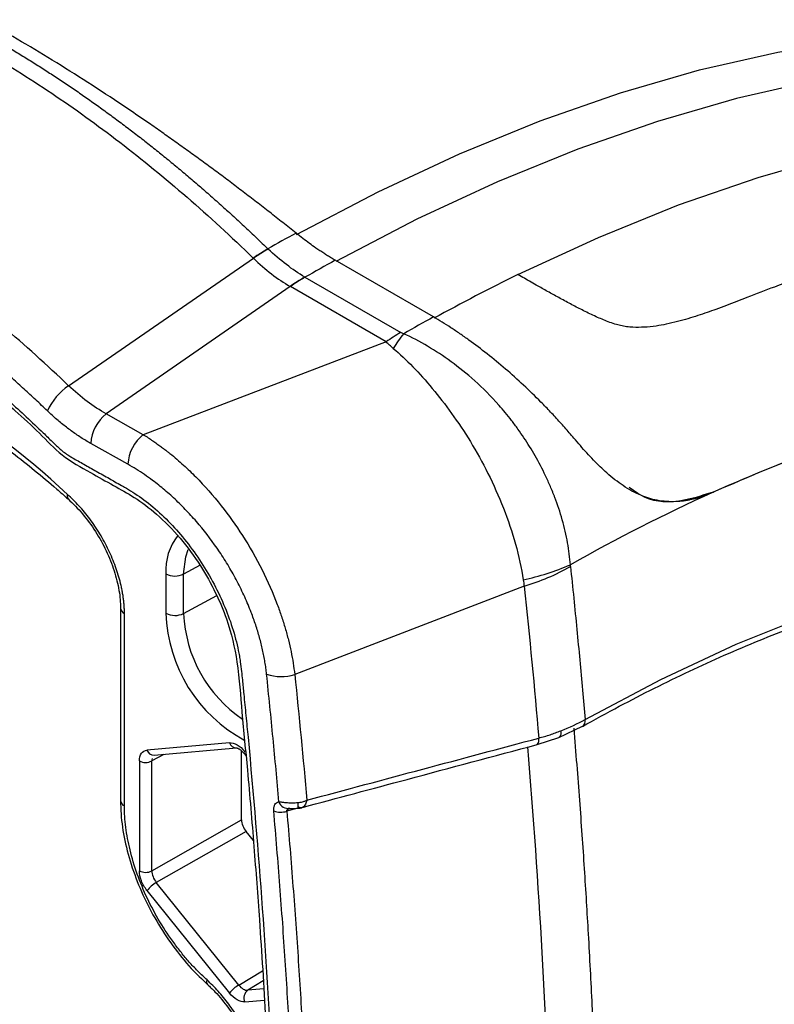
# Model space of a CAD drawing. Header units: millimetres. Extents: x 19 to 819, y 19 to 629.
# Tile 53 of 56: x 677 to 706, y 562 to 601. Entities that reach past the tile are written whole.
import ezdxf

# ---------------------------------------------------------------- set-up
doc = ezdxf.new("R2010")
doc.units = ezdxf.units.MM
doc.header["$LTSCALE"] = 3

msp = doc.modelspace()

# ---------------------------------------------------------------- linework, layer by layer
for p, q in [((678.702, 586.405), (685.974, 591.418)), ((693.052, 589.107), (689.188, 591.338)), ((687.998, 590.669), (691.764, 588.495)), ((687.417, 590.308), (680.184, 585.295)), ((687.429, 590.302), (687.417, 590.308)), ((691.194, 588.128), (687.429, 590.302)), ((691.194, 588.128), (681.641, 584.478)), ((681.641, 584.478), (680.184, 585.295)), ((681.035, 583.314), (679.577, 584.131)), ((704.058, 582.223), (704.066, 582.218)), ((683.871, 579.343), (683.227, 578.996)), ((682.533, 579.003), (682.533, 577.452)), ((683.227, 577.445), (683.227, 578.996)), ((696.625, 578.517), (687.596, 575.048)), ((683.227, 577.445), (684.53, 578.146)), ((680.744, 577.663), (680.744, 570.088)), ((680.898, 569.873), (680.898, 577.448)), ((697.979, 572.566), (698.92, 573.007)), ((697.13, 572.289), (697.991, 572.57)), ((685.028, 572.362), (681.786, 572.072)), ((682.064, 571.866), (685.307, 572.156)), ((685.506, 569.326), (685.506, 572.041)), ((682.45, 571.901), (681.976, 571.642)), ((685.604, 571.939), (685.683, 571.84)), ((681.485, 571.644), (681.485, 567.321)), ((681.976, 567.318), (681.976, 571.642)), ((687.751, 569.791), (687.287, 569.666)), ((687.376, 569.775), (687.341, 569.773)), ((681.976, 567.318), (685.506, 569.326)), ((685.682, 568.871), (682.153, 566.863)), ((685.971, 568.512), (685.682, 568.871)), ((685.395, 562.829), (682.153, 566.863)), ((681.786, 566.546), (685.028, 562.513)), ((685.395, 562.829), (686.333, 563.392)), ((686.358, 562.991), (685.749, 562.625)), ((686.377, 562.681), (685.749, 562.625)), ((685.629, 562.166), (686.406, 562.235))]:
    msp.add_line(p, q)
at = {"flags": 128}
for points in [[(687.667, 592.354), (690.876, 594.032), (694.074, 595.521), (697.253, 596.818), (700.405, 597.92), (703.522, 598.824), (706.598, 599.527), (709.624, 600.028), (712.594, 600.327), (715.499, 600.421), (718.334, 600.311), (721.091, 599.997), (723.763, 599.481), (726.344, 598.762), (728.828, 597.843), (731.209, 596.726), (733.481, 595.414), (735.638, 593.911), (736.144, 593.517)], [(733.638, 594.964), (732.498, 595.59), (730.131, 596.7), (727.661, 597.615), (725.095, 598.331), (722.438, 598.846), (719.697, 599.16), (716.879, 599.272), (713.991, 599.18), (711.039, 598.887), (708.03, 598.392), (704.973, 597.696), (701.873, 596.802), (698.739, 595.71), (695.579, 594.425), (692.399, 592.949), (689.208, 591.286)], [(696.375, 590.774), (699.547, 592.24), (702.699, 593.516), (705.824, 594.599), (708.915, 595.486), (711.964, 596.175), (714.964, 596.665), (717.907, 596.954), (720.788, 597.041), (723.598, 596.927), (726.331, 596.611), (728.98, 596.095), (731.54, 595.38), (734.003, 594.467), (736.364, 593.358), (737.501, 592.733)], [(699.018, 573.275), (701.996, 574.85), (704.962, 576.234), (707.909, 577.42), (710.827, 578.407), (713.708, 579.19), (716.544, 579.768), (719.326, 580.139), (722.045, 580.303), (724.695, 580.257), (727.267, 580.004), (729.754, 579.542), (732.148, 578.874), (734.442, 578.002), (736.63, 576.929), (738.705, 575.656), (740.661, 574.189), (742.492, 572.531), (744.193, 570.687), (745.759, 568.664), (747.186, 566.465), (748.468, 564.099), (749.603, 561.572)], [(683.227, 578.996), (683.31, 579.678), (683.411, 579.964)], [(685.604, 571.939), (685.602, 571.942), (685.601, 571.959), (685.61, 571.984), (685.629, 572.015)]]:
    msp.add_lwpolyline(points, dxfattribs=at)
for centre, radius, start, end in [((728.931, 517.709), 85.346, 118.9288, 119.77814), ((691.882, 582.517), 10.695, 119.9374, 123.5871), ((692.016, 582.516), 10.758, 120.5439, 124.1629), ((730.18, 516.947), 84.936, 118.85622, 119.77694), ((691.217, 584.945), 6.573, 119.3806, 125.3181), ((691.256, 584.995), 6.543, 119.8659, 125.8043), ((731.808, 518.635), 80.371, 116.15928, 118.81442), ((657.762, 559.918), 30.494, 46.7445, 73.2609), ((734.033, 514.735), 84.916, 118.85615, 119.76082), ((695.022, 582.822), 6.543, 119.8659, 125.8043), ((697.287, 584.174), 6.892, 141.638, 147.5324), ((680.022, 584.446), 2.362, 123.9921, 155.7738), ((681.139, 584.057), 1.563, 127.6526, 177.32), ((682.596, 583.241), 1.563, 127.6526, 177.32), ((678.811, 582.055), 0.169, 154.9726, 219.2878), ((734.183, 515.897), 72.839, 114.45836, 119.38728), ((684.755, 579.15), 2.227, 142.2616, 183.7776), ((694.683, 587.919), 9.344, 281.7423, 293.7054), ((694.037, 587.073), 8.939, 286.831, 299.541), ((682.887, 579.689), 0.772, 242.6993, 296.146), ((681.004, 577.687), 0.261, 185.4257, 246.1816), ((682.887, 578.138), 0.772, 242.6993, 296.146), ((688.413, 577.637), 5.883, 181.8029, 241.7494), ((688.496, 577.66), 5.274, 182.3379, 235.9705), ((687.059, 576.689), 1.727, 250.7859, 288.143), ((698.758, 573.219), 0.266, 305.1556, 12.1124), ((696.925, 572.477), 0.279, 317.8983, 13.7206), ((682.063, 572.157), 0.29, 196.9294, 270.1925), ((685.307, 572.447), 0.291, 196.9804, 269.3046), ((681.733, 572.124), 0.539, 242.6565, 296.7662), ((681.003, 570.111), 0.261, 185.1098, 246.2104), ((687.339, 570.161), 0.384, 198.4832, 280.5486), ((686.723, 569.884), 1.014, 354.2974, 6.9999), ((687.049, 570.414), 0.785, 249.3814, 287.6467), ((681.733, 567.8), 0.539, 242.6565, 296.7662), ((682.827, 565.71), 1.335, 120.3192, 141.2312), ((684.295, 562.955), 0.166, 153.9181, 218.3141), ((686.069, 561.677), 1.335, 120.3192, 141.2312), ((685.979, 562.32), 0.382, 126.9938, 203.8498)]:
    msp.add_arc(centre, radius, start, end)
msp.add_ellipse((685.859, 569.122), major_axis=(-0.25, 0.433), ratio=0.577483, start_param=0.785466, end_param=1.832487)
for points, knots in [([(737.664, 592.632), (737.11, 593.229), (735.737, 594.708), (733.381, 596.902), (730.636, 599.219), (727.772, 601.361), (724.808, 603.329), (721.747, 605.12), (718.6, 606.73), (715.376, 608.158), (712.081, 609.402), (708.726, 610.461), (705.315, 611.329), (701.92, 612.014), (699.651, 612.311), (698.545, 612.455)], [0, 0, 0, 0, 0.05462, 0.135301, 0.215441, 0.295121, 0.374421, 0.453418, 0.53219, 0.610792, 0.689302, 0.767801, 0.846372, 0.925103, 1, 1, 1, 1]), ([(687.647, 592.405), (687.475, 592.543), (687.13, 592.819), (686.612, 593.226), (686.092, 593.63), (685.572, 594.029), (685.052, 594.423), (684.53, 594.813), (684.009, 595.198), (683.486, 595.578), (682.964, 595.953), (682.441, 596.323), (681.147, 597.226), (679.092, 598.593), (676.331, 600.269), (673.654, 601.73), (671.652, 602.694), (670.267, 603.296), (669.446, 603.633), (668.643, 603.942), (667.86, 604.223), (667.094, 604.478), (666.598, 604.626), (666.351, 604.7)], [0, 0, 0, 0, 0.0225119, 0.0450685, 0.0676705, 0.0903184, 0.113013, 0.1357548, 0.1585446, 0.181383, 0.2042708, 0.2272086, 0.2501971, 0.3751301, 0.5005709, 0.625572, 0.7501041, 0.7921548, 0.8340394, 0.8757621, 0.917327, 0.9587384, 1, 1, 1, 1]), ([(665.248, 604.079), (665.397, 604.051), (665.695, 603.995), (666.144, 603.899), (666.596, 603.796), (667.049, 603.684), (667.504, 603.563), (667.961, 603.434), (668.419, 603.296), (668.879, 603.15), (669.341, 602.995), (669.803, 602.833), (670.267, 602.661), (670.732, 602.482), (671.198, 602.294), (671.666, 602.098), (672.133, 601.894), (672.602, 601.681), (673.072, 601.461), (673.541, 601.232), (674.012, 600.995), (674.483, 600.751), (674.954, 600.498), (675.425, 600.238), (675.896, 599.97), (676.368, 599.694), (676.839, 599.41), (677.31, 599.118), (677.781, 598.819), (678.251, 598.513), (678.721, 598.199), (679.191, 597.878), (679.659, 597.549), (680.127, 597.213), (680.594, 596.87), (681.061, 596.519), (681.526, 596.162), (681.99, 595.798), (682.452, 595.426), (682.914, 595.048), (683.373, 594.663), (683.832, 594.272), (684.289, 593.873), (684.744, 593.469), (685.197, 593.058), (685.648, 592.64), (686.098, 592.216), (686.395, 591.929), (686.544, 591.785)], [0, 0, 0, 0, 0.0217391, 0.0434783, 0.0652174, 0.0869566, 0.1086957, 0.1304348, 0.152174, 0.1739131, 0.1956522, 0.2173913, 0.2391305, 0.2608696, 0.2826087, 0.3043479, 0.326087, 0.3478261, 0.3695652, 0.3913044, 0.4130435, 0.4347826, 0.4565217, 0.4782609, 0.5, 0.5217391, 0.5434782, 0.5652174, 0.5869565, 0.6086956, 0.6304347, 0.6521739, 0.673913, 0.6956521, 0.7173912, 0.7391304, 0.7608695, 0.7826086, 0.8043478, 0.8260869, 0.847826, 0.8695652, 0.8913043, 0.9130434, 0.9347826, 0.9565217, 0.9782609, 1, 1, 1, 1]), ([(664.69, 603.708), (666.415, 603.391), (668.163, 602.886), (671.706, 601.518), (673.501, 600.655), (675.774, 599.343), (676.23, 599.07), (677.136, 598.504), (677.587, 598.211), (678.936, 597.304), (679.83, 596.66), (682.491, 594.615), (684.241, 593.1), (685.965, 591.427)], [0, 0, 0, 0, 0.25, 0.25, 0.5, 0.5, 0.5625, 0.5625, 0.625, 0.625, 0.75, 0.75, 1, 1, 1, 1]), ([(678.702, 586.405), (676.997, 588.032), (675.244, 589.524), (671.688, 592.198), (669.885, 593.381), (668.083, 594.392)], [0, 0, 0, 0, 0.5, 0.5, 1, 1, 1, 1]), ([(740.312, 589.369), (740.155, 589.458), (739.842, 589.637), (739.368, 589.893), (738.891, 590.141), (738.413, 590.379), (737.932, 590.607), (737.449, 590.827), (736.964, 591.037), (736.478, 591.237), (735.99, 591.429), (735.501, 591.612), (735.01, 591.786), (734.519, 591.951), (734.026, 592.108), (733.532, 592.256), (733.038, 592.396), (732.543, 592.527), (732.047, 592.651), (731.551, 592.766), (731.055, 592.873), (730.558, 592.972), (730.061, 593.064), (729.565, 593.148), (729.069, 593.225), (728.573, 593.294), (728.077, 593.356), (727.582, 593.411), (727.087, 593.459), (726.593, 593.5), (726.1, 593.534), (725.608, 593.562), (725.117, 593.583), (724.626, 593.598), (724.137, 593.607), (723.649, 593.61), (723.163, 593.606), (722.678, 593.597), (722.194, 593.582), (721.712, 593.561), (721.232, 593.535), (719.97, 593.452), (717.921, 593.239), (715.069, 592.761), (712.235, 592.117), (709.856, 591.44), (707.936, 590.814), (706.595, 590.338), (705.611, 589.967), (704.848, 589.665), (704.211, 589.42), (703.441, 589.149), (702.786, 588.956), (702.233, 588.824), (701.797, 588.744), (701.362, 588.699), (700.97, 588.695), (700.657, 588.722), (700.42, 588.76), (700.177, 588.829), (699.856, 588.945), (699.442, 589.119), (698.967, 589.347), (698.495, 589.591), (698.04, 589.836), (697.595, 590.082), (697.214, 590.296), (696.892, 590.478), (696.627, 590.63), (696.459, 590.726), (696.375, 590.774)], [0, 0, 0, 0, 0.013877, 0.027687, 0.041431, 0.055107, 0.068715, 0.082255, 0.095725, 0.109125, 0.122454, 0.135712, 0.148899, 0.162013, 0.175054, 0.188022, 0.200916, 0.213737, 0.226482, 0.239152, 0.251747, 0.264266, 0.276709, 0.289076, 0.301365, 0.313578, 0.325713, 0.33777, 0.349749, 0.36165, 0.373473, 0.385217, 0.396883, 0.408469, 0.419976, 0.431404, 0.442753, 0.454022, 0.465212, 0.476322, 0.487352, 0.498303, 0.56294, 0.626232, 0.688138, 0.748631, 0.78024, 0.811395, 0.834313, 0.842876, 0.859933, 0.874336, 0.890068, 0.898578, 0.905883, 0.914237, 0.921693, 0.925865, 0.929633, 0.933164, 0.937468, 0.945059, 0.953133, 0.960786, 0.968744, 0.97651, 0.984372, 0.989619, 0.994824, 1, 1, 1, 1]), ([(677.868, 585.416), (677.716, 585.56), (677.412, 585.848), (676.953, 586.272), (676.492, 586.69), (676.029, 587.101), (675.565, 587.504), (675.099, 587.901), (674.631, 588.29), (674.161, 588.673), (673.689, 589.049), (673.215, 589.417), (672.608, 589.879), (671.867, 590.424), (670.992, 591.04), (670.114, 591.629), (669.233, 592.191), (668.351, 592.729), (667.762, 593.065), (667.467, 593.232)], [0, 0, 0, 0, 0.045496, 0.090953, 0.13638, 0.181789, 0.22719, 0.272593, 0.318008, 0.363446, 0.408918, 0.454434, 0.500003, 0.583382, 0.666656, 0.749891, 0.83315, 0.916498, 1, 1, 1, 1]), ([(667.467, 592.286), (667.621, 592.199), (667.928, 592.024), (668.389, 591.752), (668.849, 591.473), (669.309, 591.187), (669.768, 590.894), (670.227, 590.593), (670.685, 590.284), (671.143, 589.968), (671.6, 589.645), (672.057, 589.314), (672.513, 588.976), (673.276, 588.398), (674.34, 587.554), (675.698, 586.403), (676.816, 585.391), (677.601, 584.649), (677.998, 584.263), (678.219, 584.05), (678.378, 583.903), (678.539, 583.772), (678.703, 583.659), (678.882, 583.552), (679.079, 583.44), (679.39, 583.265), (679.801, 583.034), (680.207, 582.806), (680.538, 582.619), (680.735, 582.509), (680.968, 582.378), (681.353, 582.15), (681.937, 581.725), (682.624, 581.096), (683.273, 580.371), (683.861, 579.569), (684.382, 578.706), (684.815, 577.809), (685.158, 576.892), (685.335, 576.213), (685.421, 575.768), (685.466, 575.491), (685.501, 575.179), (685.545, 574.754), (685.603, 574.176), (685.678, 573.425), (685.949, 570.603), (686.347, 565.833), (686.75, 559.175), (686.994, 552.596), (687.078, 546.098), (687.003, 539.689), (686.767, 533.375), (686.373, 527.16), (685.966, 522.693), (685.678, 519.987), (685.58, 519.095), (685.506, 518.483), (685.451, 518.071), (685.385, 517.783), (685.306, 517.521), (685.211, 517.274), (685.099, 517.042), (684.91, 516.721), (684.603, 516.353), (684.136, 516.018), (683.594, 515.81), (682.99, 515.738), (682.337, 515.8), (681.77, 515.965), (681.302, 516.164), (680.99, 516.324), (680.714, 516.477), (680.478, 516.609), (680.27, 516.73), (680.071, 516.843), (679.885, 516.946), (679.699, 517.049), (679.522, 517.15), (679.355, 517.247), (679.178, 517.344), (679.001, 517.44), (678.842, 517.532), (678.696, 517.608), (678.563, 517.664), (678.423, 517.711), (678.277, 517.749), (678.124, 517.777), (677.96, 517.801), (677.806, 517.822), (677.63, 517.85), (677.287, 517.91), (676.752, 518.01), (675.826, 518.213), (674.655, 518.52), (673.438, 518.908), (672.415, 519.278), (671.595, 519.601), (670.773, 519.95), (669.949, 520.326), (669.123, 520.728), (668.296, 521.154), (667.743, 521.461), (667.467, 521.614)], [0, 0, 0, 0, 0.005085, 0.010165, 0.015243, 0.020318, 0.025393, 0.030468, 0.035544, 0.040622, 0.045705, 0.050792, 0.055884, 0.060983, 0.076394, 0.091776, 0.107254, 0.115017, 0.119169, 0.121189, 0.122784, 0.124671, 0.126654, 0.128212, 0.130593, 0.133181, 0.138502, 0.144174, 0.146616, 0.149453, 0.150704, 0.154317, 0.162186, 0.170143, 0.178001, 0.185963, 0.193819, 0.201785, 0.209649, 0.217595, 0.219512, 0.221507, 0.225028, 0.228073, 0.233211, 0.240975, 0.248806, 0.311184, 0.373521, 0.435867, 0.498272, 0.560699, 0.623079, 0.685461, 0.747895, 0.759986, 0.769215, 0.775582, 0.77909, 0.782188, 0.785275, 0.788361, 0.791458, 0.794578, 0.802263, 0.810038, 0.817714, 0.825502, 0.833191, 0.840969, 0.844729, 0.848756, 0.851275, 0.853872, 0.856548, 0.858177, 0.860444, 0.862709, 0.86434, 0.86629, 0.868236, 0.87019, 0.872131, 0.873521, 0.874996, 0.876565, 0.878235, 0.880012, 0.881866, 0.884033, 0.885426, 0.888047, 0.896028, 0.904068, 0.920019, 0.93606, 0.945222, 0.954364, 0.963492, 0.972613, 0.981733, 0.99086, 1, 1, 1, 1]), ([(689.188, 591.338), (689.139, 591.367), (689.039, 591.424), (688.889, 591.517), (688.737, 591.614), (688.584, 591.715), (688.397, 591.843), (688.173, 592.002), (687.911, 592.196), (687.736, 592.335), (687.647, 592.405)], [0, 0, 0, 0, 0.100006, 0.199889, 0.299666, 0.399352, 0.498964, 0.663796, 0.830785, 1, 1, 1, 1]), ([(667.576, 592.016), (668.538, 591.455), (670.626, 590.239), (673.187, 588.331), (675.225, 586.654), (676.474, 585.54), (677.538, 584.571), (678.487, 583.564), (679.495, 583.034), (680.438, 582.488), (681.312, 582.023), (682.207, 581.352), (683.098, 580.441), (683.886, 579.374), (684.491, 578.287), (685.034, 577.002), (685.391, 575.394), (685.517, 573.465), (685.769, 571.032), (685.991, 568.312), (686.238, 565.042), (686.451, 561.651), (686.623, 558.249), (686.733, 555.413), (686.807, 552.939), (686.858, 550.551), (686.89, 547.889), (686.894, 544.889), (686.859, 541.693), (686.781, 538.442), (686.634, 534.443), (686.372, 529.788), (685.984, 524.597), (685.564, 520.939), (685.36, 518.614), (685.142, 517.727), (684.783, 517.122), (684.481, 516.892), (684.335, 516.781)], [0, 0, 0, 0, 0.039782, 0.086357, 0.106823, 0.126175, 0.139977, 0.152922, 0.168347, 0.180853, 0.192046, 0.204342, 0.218125, 0.23154, 0.243645, 0.254706, 0.273295, 0.296064, 0.32231, 0.357063, 0.390585, 0.436309, 0.475959, 0.510626, 0.536953, 0.564194, 0.596148, 0.632823, 0.672841, 0.712728, 0.752316, 0.820905, 0.88712, 0.949206, 0.963793, 0.976631, 0.988717, 1, 1, 1, 1]), ([(698.575, 584.346), (698.516, 584.415), (698.399, 584.553), (698.219, 584.759), (698.037, 584.963), (697.852, 585.165), (697.664, 585.365), (697.474, 585.564), (697.122, 585.923), (696.597, 586.432), (695.888, 587.067), (695.169, 587.661), (694.569, 588.114), (694.093, 588.45), (693.741, 588.685), (693.393, 588.907), (693.165, 589.04), (693.052, 589.107)], [0, 0, 0, 0, 0.036191, 0.072217, 0.108116, 0.143926, 0.179683, 0.215428, 0.251197, 0.37551, 0.5004, 0.625291, 0.750537, 0.813073, 0.875367, 0.937612, 1, 1, 1, 1]), ([(666.783, 588.825), (667.081, 588.742), (667.948, 588.5), (669.412, 587.967), (671.175, 587.169), (672.95, 586.203), (674.727, 585.075), (676.493, 583.792), (677.808, 582.718), (678.531, 582.08), (678.68, 581.948)], [0, 0, 0, 0, 0.077244, 0.224734, 0.372179, 0.519576, 0.666965, 0.814372, 0.961815, 1, 1, 1, 1]), ([(698.44, 579.363), (698.418, 579.638), (698.382, 579.927), (698.274, 580.525), (698.203, 580.83), (698.035, 581.428), (697.937, 581.722), (697.816, 582.041), (697.802, 582.077), (697.775, 582.147), (697.759, 582.186), (697.715, 582.297), (697.684, 582.37), (697.592, 582.586), (697.528, 582.726), (697.201, 583.413), (696.919, 583.897), (696.535, 584.473), (696.457, 584.587), (696.296, 584.812), (696.211, 584.927), (695.961, 585.251), (695.797, 585.448), (695.309, 585.999), (694.989, 586.315), (694.362, 586.876), (694.055, 587.123), (693.442, 587.571), (693.136, 587.773), (692.516, 588.141), (692.201, 588.307), (691.882, 588.451)], [0, 0, 0, 0, 0.0625, 0.0625, 0.125, 0.125, 0.1875, 0.1875, 0.195312, 0.195312, 0.203125, 0.203125, 0.21875, 0.21875, 0.25, 0.25, 0.375, 0.375, 0.40625, 0.40625, 0.4375, 0.4375, 0.5, 0.5, 0.625, 0.625, 0.75, 0.75, 0.875, 0.875, 1, 1, 1, 1]), ([(691.472, 587.873), (691.422, 587.916), (691.323, 588), (691.237, 588.086), (691.194, 588.128)], [0, 0, 0, 0, 0.502717, 1, 1, 1, 1]), ([(691.472, 587.873), (691.726, 587.66), (691.986, 587.415), (692.5, 586.885), (692.756, 586.6), (693.263, 585.989), (693.515, 585.664), (694.016, 584.968), (694.265, 584.597), (694.745, 583.813), (694.979, 583.392), (695.415, 582.517), (695.619, 582.064), (695.99, 581.121), (696.15, 580.649), (696.413, 579.703), (696.515, 579.225), (696.585, 578.771)], [0, 0, 0, 0, 0.125, 0.125, 0.25, 0.25, 0.375, 0.375, 0.5, 0.5, 0.625, 0.625, 0.75, 0.75, 0.875, 0.875, 1, 1, 1, 1]), ([(739.962, 583.137), (738.705, 583.79), (736.176, 585.103), (732.003, 586.346), (727.603, 587.043), (723.023, 587.146), (718.33, 586.693), (713.577, 585.698), (708.822, 584.252), (705.633, 582.894), (704.058, 582.223)], [0, 0, 0, 0, 0.128149, 0.25785, 0.386543, 0.513786, 0.639124, 0.762159, 0.882565, 1, 1, 1, 1]), ([(740.074, 583.054), (739.549, 583.356), (738.741, 583.822), (737.595, 584.36), (736.682, 584.758), (735.967, 585.039), (735.438, 585.233), (735.022, 585.381), (734.405, 585.588), (733.733, 585.793), (733.075, 585.977), (732.501, 586.126), (731.93, 586.261), (731.494, 586.356), (730.996, 586.459), (730.241, 586.602), (729.368, 586.737), (728.589, 586.836), (728.042, 586.896), (727.537, 586.944), (727.196, 586.971), (726.916, 586.991), (726.488, 587.02), (725.668, 587.06), (724.287, 587.088), (722.414, 587.041), (720.675, 586.901), (719.336, 586.742), (718.407, 586.613), (717.324, 586.438), (716.083, 586.203), (714.212, 585.795), (711.573, 585.09), (708.019, 583.916), (705.442, 582.809), (704.066, 582.218)], [0, 0, 0, 0, 0.054701, 0.084123, 0.113943, 0.144162, 0.152961, 0.16427, 0.183577, 0.210882, 0.226528, 0.243951, 0.263152, 0.27796, 0.283005, 0.307473, 0.344751, 0.359113, 0.37474, 0.391633, 0.402159, 0.403604, 0.41535, 0.438244, 0.472284, 0.529957, 0.591179, 0.611696, 0.63609, 0.664363, 0.696515, 0.732545, 0.808666, 0.897818, 1, 1, 1, 1]), ([(679.577, 584.131), (679.513, 584.168), (679.383, 584.242), (679.189, 584.363), (678.997, 584.491), (678.806, 584.626), (678.616, 584.769), (678.427, 584.919), (678.239, 585.077), (678.052, 585.242), (677.93, 585.358), (677.868, 585.416)], [0, 0, 0, 0, 0.11185, 0.223161, 0.334082, 0.444767, 0.555367, 0.666038, 0.776933, 0.888203, 1, 1, 1, 1]), ([(681.641, 584.478), (681.706, 584.438), (681.83, 584.361), (682.009, 584.242), (682.174, 584.128), (682.324, 584.019), (682.459, 583.918), (682.579, 583.825), (682.835, 583.622), (683.212, 583.299), (683.898, 582.64), (684.694, 581.736), (685.579, 580.497), (686.328, 579.183), (686.805, 578.1), (687.079, 577.333), (687.225, 576.867), (687.351, 576.402), (687.455, 575.943), (687.54, 575.49), (687.577, 575.195), (687.596, 575.048)], [0, 0, 0, 0, 0.022928, 0.044243, 0.06389, 0.081819, 0.097989, 0.112362, 0.124908, 0.190126, 0.249, 0.37934, 0.498274, 0.625906, 0.748676, 0.790417, 0.832316, 0.8743, 0.916292, 0.958216, 1, 1, 1, 1]), ([(704.025, 582.2), (703.966, 582.174), (703.849, 582.124), (703.677, 582.061), (703.508, 582.005), (703.344, 581.959), (703.185, 581.921), (703.03, 581.891), (702.88, 581.868), (702.734, 581.852), (702.388, 581.83), (701.875, 581.866), (701.184, 582.077), (700.528, 582.437), (699.998, 582.854), (699.612, 583.214), (699.349, 583.477), (699.09, 583.755), (698.832, 584.044), (698.661, 584.246), (698.575, 584.346)], [0, 0, 0, 0, 0.030637, 0.060554, 0.089752, 0.118232, 0.145995, 0.173042, 0.199373, 0.22499, 0.249895, 0.382968, 0.500042, 0.62934, 0.749902, 0.800581, 0.850776, 0.90064, 0.950329, 1, 1, 1, 1]), ([(686.49, 575.059), (686.481, 575.137), (686.464, 575.294), (686.428, 575.533), (686.385, 575.772), (686.335, 576.013), (686.278, 576.256), (686.214, 576.499), (686.142, 576.745), (686.064, 576.992), (685.978, 577.24), (685.84, 577.609), (685.634, 578.101), (685.339, 578.704), (685.007, 579.298), (684.524, 580.061), (683.983, 580.778), (683.403, 581.431), (682.951, 581.886), (682.485, 582.305), (682.062, 582.642), (681.686, 582.911), (681.362, 583.125), (681.144, 583.25), (681.035, 583.314)], [0, 0, 0, 0, 0.02518, 0.050221, 0.075161, 0.100036, 0.124885, 0.149745, 0.174655, 0.199651, 0.224771, 0.250051, 0.311932, 0.374611, 0.436794, 0.499885, 0.624365, 0.68648, 0.749568, 0.811446, 0.874256, 0.91594, 0.957813, 1, 1, 1, 1]), ([(680.898, 577.448), (680.898, 577.501), (680.897, 577.608), (680.887, 577.773), (680.871, 577.939), (680.85, 578.108), (680.822, 578.28), (680.788, 578.454), (680.712, 578.787), (680.561, 579.286), (680.285, 579.942), (679.943, 580.578), (679.611, 581.07), (679.328, 581.431), (679.112, 581.68), (678.889, 581.914), (678.735, 582.056), (678.658, 582.127)], [0, 0, 0, 0, 0.034927, 0.069678, 0.104325, 0.138939, 0.173594, 0.20836, 0.243309, 0.371618, 0.500021, 0.628329, 0.756732, 0.817725, 0.878343, 0.938972, 1, 1, 1, 1]), ([(704.058, 582.223), (703.573, 582.064), (702.602, 581.747), (701.504, 581.864), (700.903, 582.288), (700.75, 582.396)], [0, 0, 0, 0, 0.42771, 0.855126, 1, 1, 1, 1]), ([(678.68, 581.948), (678.779, 581.856), (679.07, 581.584), (679.525, 581.038), (679.996, 580.306), (680.37, 579.52), (680.624, 578.731), (680.732, 578.106), (680.741, 577.771), (680.744, 577.663)], [0, 0, 0, 0, 0.08627, 0.252886, 0.420351, 0.588073, 0.755306, 0.921352, 1, 1, 1, 1]), ([(698.911, 573.001), (699.396, 573.268), (700.801, 574.043), (703.123, 575.199), (705.866, 576.412), (708.588, 577.45), (711.282, 578.314), (713.941, 579.003), (716.554, 579.504), (718.672, 579.8), (719.895, 579.861), (720.283, 579.88)], [0, 0, 0, 0, 0.065785, 0.190878, 0.315976, 0.441075, 0.566182, 0.691307, 0.816463, 0.941664, 1, 1, 1, 1]), ([(698.444, 579.296), (698.487, 578.88), (698.573, 578.053), (698.694, 576.826), (698.809, 575.622), (698.917, 574.44), (698.985, 573.661), (699.018, 573.275)], [0, 0, 0, 0, 0.2068111, 0.4102166, 0.6102166, 0.8068111, 1, 1, 1, 1]), ([(686.975, 570.04), (686.938, 570.457), (686.863, 571.29), (686.744, 572.544), (686.621, 573.8), (686.534, 574.639), (686.49, 575.059)], [0, 0, 0, 0, 0.250003, 0.5, 0.749997, 1, 1, 1, 1]), ([(697.196, 572.544), (697.272, 572.565), (697.423, 572.607), (697.644, 572.676), (697.86, 572.75), (697.998, 572.802), (698.068, 572.829)], [0, 0, 0, 0, 0.251873, 0.50263, 0.752071, 1, 1, 1, 1]), ([(698.068, 572.829), (698.067, 572.777), (698.067, 572.698), (698.038, 572.623), (698.013, 572.585), (697.992, 572.574), (697.985, 572.571)], [0, 0, 0, 0, 0.421005, 0.649529, 0.884107, 1, 1, 1, 1]), ([(698.571, 572.928), (698.61, 572.451), (698.688, 571.508), (698.795, 570.112), (698.893, 568.748), (698.983, 567.417), (699.065, 566.117), (699.171, 564.322), (699.288, 562.074), (699.403, 559.412), (699.458, 557.692), (699.484, 556.854)], [0, 0, 0, 0, 0.0877782, 0.1737598, 0.257945, 0.3403337, 0.4209259, 0.4997216, 0.6748177, 0.8415771, 1, 1, 1, 1]), ([(681.485, 571.644), (681.485, 571.766), (681.513, 571.87), (681.618, 572.02), (681.695, 572.064), (681.786, 572.072)], [0, 0, 0, 0, 0.5, 0.5, 1, 1, 1, 1]), ([(685.028, 572.362), (685.119, 572.37), (685.224, 572.342), (685.434, 572.221), (685.538, 572.128), (685.629, 572.015)], [0, 0, 0, 0, 0.5, 0.5, 1, 1, 1, 1]), ([(685.303, 572.156), (685.312, 572.156), (685.331, 572.156), (685.395, 572.13), (685.491, 572.065), (685.565, 571.983), (685.604, 571.939)], [0, 0, 0, 0, 0.196886, 0.425561, 0.69152, 1, 1, 1, 1]), ([(687.904, 569.817), (689.274, 570.185), (692.35, 571.01), (695.426, 571.833), (697.132, 572.29)], [0, 0, 0, 0, 0.445406, 1, 1, 1, 1]), ([(680.744, 570.088), (680.748, 569.912), (680.76, 569.404), (680.894, 568.518), (681.185, 567.444), (681.609, 566.372), (682.149, 565.332), (682.793, 564.356), (683.472, 563.517), (683.951, 563.058), (684.165, 562.852)], [0, 0, 0, 0, 0.072455, 0.20903, 0.345392, 0.481475, 0.617383, 0.753285, 0.889335, 1, 1, 1, 1]), ([(684.147, 563.028), (684.09, 563.08), (683.977, 563.184), (683.811, 563.347), (683.648, 563.516), (683.487, 563.69), (683.329, 563.87), (683.175, 564.056), (683.023, 564.247), (682.716, 564.653), (682.281, 565.304), (681.786, 566.233), (681.386, 567.19), (681.149, 567.983), (681.017, 568.595), (680.949, 569.033), (680.906, 569.461), (680.901, 569.735), (680.898, 569.873)], [0, 0, 0, 0, 0.030589, 0.061038, 0.091393, 0.121704, 0.152016, 0.182378, 0.212837, 0.243439, 0.371699, 0.500023, 0.628283, 0.756607, 0.817633, 0.878288, 0.93895, 1, 1, 1, 1]), ([(686.773, 569.68), (686.772, 569.698), (686.77, 569.734), (686.773, 569.786), (686.782, 569.835), (686.796, 569.881), (686.823, 569.944), (686.876, 570.01), (686.941, 570.03), (686.975, 570.04)], [0, 0, 0, 0, 0.094997, 0.191243, 0.289962, 0.392286, 0.499235, 0.739346, 1, 1, 1, 1]), ([(686.975, 570.04), (686.993, 570.038), (687.029, 570.034), (687.09, 570.026), (687.159, 570.019), (687.235, 570.011), (687.346, 570.003), (687.511, 569.994), (687.652, 570.003), (687.73, 570.007)], [0, 0, 0, 0, 0.0917122, 0.1875543, 0.2876643, 0.392074, 0.5006998, 0.7221025, 1, 1, 1, 1]), ([(687.341, 569.773), (687.357, 569.775), (687.395, 569.779), (687.527, 569.777), (687.645, 569.78), (687.732, 569.783)], [0, 0, 0, 0, 0.162787, 0.383771, 1, 1, 1, 1]), ([(688.075, 570.1), (688.071, 570.083), (688.061, 570.042), (688.037, 569.975), (687.998, 569.897), (687.939, 569.832), (687.867, 569.8), (687.793, 569.802), (687.744, 569.828), (687.72, 569.841)], [0, 0, 0, 0, 0.071295, 0.176521, 0.319106, 0.500367, 0.68076, 0.848654, 1, 1, 1, 1]), ([(687.73, 570.007), (687.758, 570.01), (687.818, 570.018), (687.896, 570.036), (687.983, 570.064), (688.038, 570.086), (688.075, 570.1)], [0, 0, 0, 0, 0.233387, 0.49973, 0.664706, 1, 1, 1, 1]), ([(687.732, 569.783), (687.745, 569.784), (687.769, 569.786), (687.806, 569.792), (687.84, 569.799), (687.861, 569.804), (687.871, 569.806)], [0, 0, 0, 0, 0.283353, 0.533463, 0.767133, 1, 1, 1, 1]), ([(687.717, 553.628), (687.702, 554.108), (687.671, 555.068), (687.616, 556.513), (687.553, 557.961), (687.482, 559.413), (687.404, 560.868), (687.318, 562.328), (687.225, 563.791), (687.124, 565.257), (687.015, 566.728), (686.899, 568.201), (686.815, 569.187), (686.773, 569.68)], [0, 0, 0, 0, 0.090935, 0.181855, 0.272762, 0.363661, 0.454554, 0.545446, 0.636339, 0.727238, 0.818145, 0.909065, 1, 1, 1, 1]), ([(687.287, 569.666), (687.329, 569.173), (687.413, 568.185), (687.529, 566.708), (687.639, 565.235), (687.74, 563.766), (687.833, 562.3), (687.919, 560.838), (687.998, 559.38), (688.068, 557.927), (688.131, 556.477), (688.187, 555.031), (688.218, 554.07), (688.233, 553.59)], [0, 0, 0, 0, 0.090974, 0.181935, 0.272883, 0.363818, 0.45474, 0.54565, 0.636546, 0.727429, 0.818299, 0.909156, 1, 1, 1, 1]), ([(681.786, 566.546), (681.695, 566.659), (681.618, 566.792), (681.513, 567.062), (681.485, 567.2), (681.485, 567.321)], [0, 0, 0, 0, 0.5, 0.5, 1, 1, 1, 1]), ([(681.976, 567.318), (681.976, 567.247), (681.992, 567.166), (682.053, 567.007), (682.099, 566.929), (682.153, 566.863)], [0, 0, 0, 0, 0.5, 0.5, 1, 1, 1, 1]), ([(686.352, 558.451), (686.35, 558.504), (686.347, 558.61), (686.335, 558.771), (686.318, 558.935), (686.294, 559.101), (686.265, 559.27), (686.23, 559.44), (686.153, 559.765), (686.002, 560.252), (685.731, 560.89), (685.397, 561.509), (685.074, 561.989), (684.799, 562.342), (684.589, 562.587), (684.372, 562.817), (684.222, 562.958), (684.147, 563.028)], [0, 0, 0, 0, 0.034966, 0.069765, 0.104464, 0.139132, 0.173839, 0.208653, 0.243643, 0.371783, 0.50002, 0.62816, 0.756397, 0.817464, 0.878175, 0.938897, 1, 1, 1, 1]), ([(684.165, 562.852), (684.264, 562.758), (684.555, 562.483), (685.007, 561.932), (685.473, 561.196), (685.841, 560.409), (686.088, 559.62), (686.184, 559.036), (686.194, 558.732), (686.197, 558.658)], [0, 0, 0, 0, 0.088454, 0.259297, 0.430986, 0.602904, 0.774273, 0.944393, 1, 1, 1, 1]), ([(685.395, 562.829), (685.448, 562.762), (685.51, 562.707), (685.633, 562.636), (685.695, 562.62), (685.749, 562.625)], [0, 0, 0, 0, 0.5, 0.5, 1, 1, 1, 1]), ([(685.629, 562.166), (685.538, 562.158), (685.434, 562.186), (685.224, 562.307), (685.119, 562.4), (685.028, 562.513)], [0, 0, 0, 0, 0.5, 0.5, 1, 1, 1, 1])]:
    msp.add_open_spline(points, degree=3, knots=knots)
for points in [[(685.965, 591.427), (685.968, 591.424), (685.971, 591.421), (685.974, 591.418)], [(685.974, 591.418), (686.442, 590.964), (686.923, 590.593), (687.417, 590.308)], [(686.548, 591.781), (686.547, 591.783), (686.546, 591.784), (686.544, 591.785)], [(687.993, 590.673), (687.509, 590.964), (687.027, 591.334), (686.548, 591.781)], [(687.998, 590.669), (687.996, 590.67), (687.994, 590.671), (687.993, 590.673)], [(691.882, 588.451), (691.839, 588.462), (691.797, 588.476), (691.764, 588.495)], [(680.184, 585.295), (679.675, 585.577), (679.18, 585.948), (678.702, 586.405)], [(704.066, 582.218), (704.052, 582.212), (704.039, 582.206), (704.025, 582.2)], [(698.444, 579.296), (698.442, 579.318), (698.44, 579.341), (698.44, 579.363)], [(696.585, 578.771), (696.598, 578.686), (696.611, 578.602), (696.625, 578.517)], [(696.625, 578.517), (696.835, 576.516), (697.025, 574.525), (697.196, 572.544)], [(687.596, 575.048), (687.77, 573.393), (687.929, 571.743), (688.075, 570.1)], [(698.068, 572.829), (698.409, 572.963), (698.729, 573.113), (699.018, 573.275)], [(688.075, 570.1), (691.115, 570.916), (694.155, 571.73), (697.196, 572.544)], [(696.748, 572.203), (697.203, 566.786), (697.511, 561.408), (697.667, 556.129)], [(681.988, 571.74), (681.98, 571.711), (681.976, 571.678), (681.976, 571.642)], [(687.287, 569.666), (687.277, 569.719), (687.328, 569.765), (687.409, 569.784)]]:
    msp.add_open_spline(points, degree=3)

doc.saveas('drawing.dxf')
